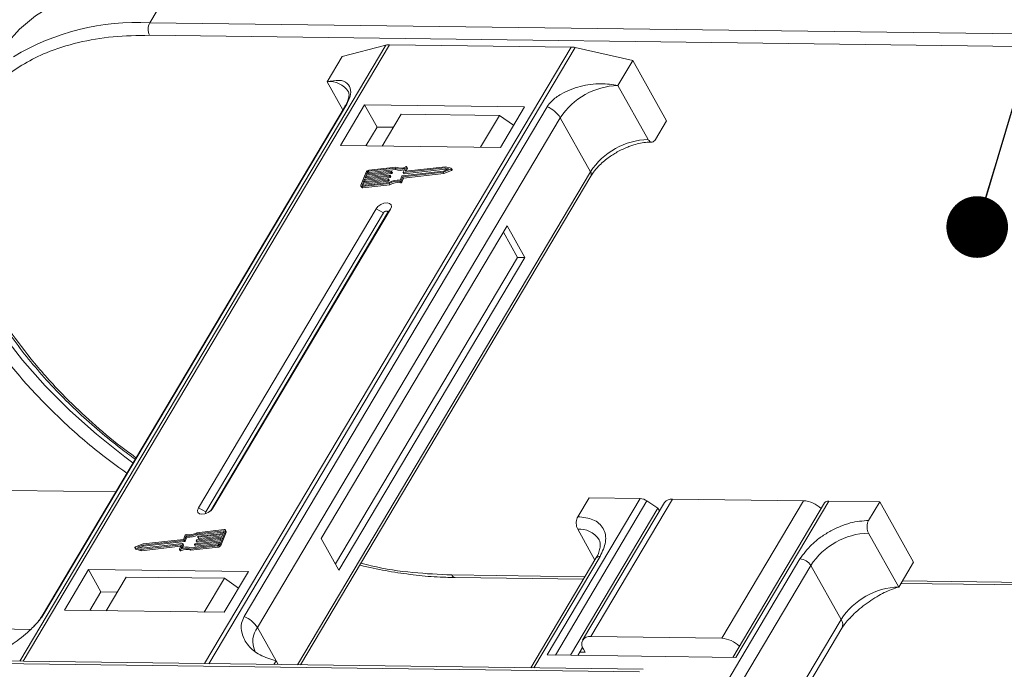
# Model space of a CAD drawing. Header units: millimetres. Extents: x -1374 to 811, y -432 to 1099.
# Tile 51 of 53: x 546 to 626, y 834 to 887. Entities that reach past the tile are written whole.
import ezdxf

# ---------------------------------------------------------------- set-up
doc = ezdxf.new("R2010")
doc.units = ezdxf.units.MM
doc.styles.get("Standard").update_dxf_attribs({"font": '仿宋_GB2312.ttf', "width": 0.8})
doc.dimstyles.new('ISO-25.1', dxfattribs={"dimtxt": 6, "dimasz": 5, "dimexe": 3.5, "dimexo": 0.625, "dimgap": 1.5, "dimtad": 1, "dimtoh": 1, "dimtxsty": 'Standard', "dimcen": 2.5, "dimadec": 0, "dimazin": 0, "dimtfac": 1, "dimtmove": 0, "dimatfit": 3, "dimfxl": 0, "dimarcsym": 0})

msp = doc.modelspace()

# ---------------------------------------------------------------- linework, layer by layer
at = {"color": 7, "linetype": 'Continuous', "lineweight": 15}
for p, q in [((557.04, 886.276), (559.151, 889.825)), ((627.527, 885.369), (557.04, 886.276)), ((557.027, 885.255), (627.514, 884.347)), ((576.205, 884.46), (546.497, 834.512)), ((546.768, 834.509), (576.497, 884.493)), ((572.638, 883.521), (576.205, 884.46)), ((576.497, 884.493), (591.219, 884.304)), ((591.219, 884.304), (561.49, 834.319)), ((561.846, 834.315), (591.554, 884.262)), ((591.554, 884.262), (596.232, 883.217)), ((571.432, 881.493), (572.638, 883.521)), ((595.026, 881.189), (596.232, 883.217)), ((596.232, 883.217), (598.971, 878.328)), ((571.432, 881.493), (572.706, 879.218)), ((597.477, 876.814), (595.026, 881.189)), ((548.448, 838.346), (573.025, 879.668)), ((574.475, 879.615), (572.515, 876.319)), ((587.452, 879.448), (574.475, 879.615)), ((574.475, 879.615), (575.484, 877.813)), ((572.883, 879.515), (548.306, 838.193)), ((589.276, 879.458), (564.699, 838.136)), ((575.907, 876.275), (577.445, 878.861)), ((585.408, 878.759), (577.445, 878.861)), ((585.408, 878.759), (583.87, 876.173)), ((586.565, 877.957), (585.408, 878.759)), ((585.492, 876.152), (587.452, 879.448)), ((565.769, 837.245), (590.346, 878.567)), ((592.797, 874.192), (590.346, 878.567)), ((598.067, 876.807), (598.971, 878.328)), ((575.484, 877.813), (574.58, 876.292)), ((576.811, 877.796), (575.484, 877.813)), ((572.515, 876.319), (585.492, 876.152)), ((592.797, 874.192), (569.024, 834.222)), ((574.597, 874.166), (574.16, 873.104)), ((576.608, 874.14), (574.599, 873.913)), ((574.635, 874.001), (576.645, 874.229)), ((574.708, 874.178), (574.635, 874.001)), ((574.656, 873.81), (576.666, 874.037)), ((574.765, 874.075), (574.708, 874.178)), ((574.74, 874.013), (574.765, 874.075)), ((576.946, 874.474), (574.781, 874.229)), ((574.781, 874.229), (574.839, 874.126)), ((577.017, 874.566), (574.818, 874.317)), ((574.839, 874.126), (577.003, 874.371)), ((576.666, 874.037), (576.608, 874.14)), ((576.663, 874.21), (576.645, 874.165)), ((576.703, 874.063), (576.645, 874.165)), ((576.721, 874.119), (576.663, 874.222)), ((576.721, 874.107), (576.663, 874.21)), ((576.703, 874.063), (576.721, 874.107)), ((577.003, 874.371), (576.946, 874.474)), ((577.523, 873.864), (580.863, 874.242)), ((577.57, 873.785), (580.85, 874.156)), ((577.613, 874.148), (577.754, 874.49)), ((577.613, 874.136), (577.671, 874.033)), ((577.627, 873.682), (580.907, 874.053)), ((580.972, 874.507), (577.632, 874.129)), ((577.69, 874.027), (577.632, 874.129)), ((577.69, 874.027), (581.03, 874.404)), ((577.892, 874.569), (577.761, 874.249)), ((577.771, 874.231), (577.761, 874.249)), ((581.031, 874.598), (577.779, 874.23)), ((577.856, 874.239), (577.95, 874.466)), ((577.95, 874.491), (577.892, 874.594)), ((577.892, 874.569), (577.95, 874.466)), ((580.85, 874.156), (581.456, 874.397)), ((580.907, 874.053), (580.85, 874.156)), ((580.863, 874.242), (581.309, 874.419)), ((580.907, 874.053), (581.514, 874.294)), ((581.309, 874.419), (580.972, 874.507)), ((581.03, 874.404), (580.972, 874.507)), ((581.03, 874.404), (581.176, 874.366)), ((581.49, 874.478), (581.031, 874.598)), ((581.456, 874.397), (581.514, 874.294)), ((581.564, 874.363), (581.507, 874.466)), ((569.269, 834.219), (592.828, 873.831)), ((574.344, 873.294), (574.271, 873.117)), ((574.272, 872.991), (576.471, 873.239)), ((574.309, 873.079), (576.473, 873.324)), ((576.354, 873.521), (574.344, 873.294)), ((574.402, 873.191), (574.344, 873.294)), ((574.358, 873.085), (574.402, 873.191)), ((574.38, 873.382), (576.39, 873.61)), ((574.471, 873.603), (574.38, 873.382)), ((574.402, 873.191), (576.412, 873.418)), ((576.481, 873.831), (574.471, 873.603)), ((574.529, 873.5), (574.471, 873.603)), ((574.485, 873.394), (574.529, 873.5)), ((574.508, 873.692), (576.518, 873.919)), ((574.599, 873.913), (574.508, 873.692)), ((574.529, 873.5), (576.539, 873.728)), ((574.656, 873.81), (574.599, 873.913)), ((574.612, 873.704), (574.656, 873.81)), ((576.412, 873.418), (576.354, 873.521)), ((576.409, 873.591), (576.391, 873.546)), ((576.448, 873.443), (576.391, 873.546)), ((576.467, 873.5), (576.409, 873.603)), ((576.467, 873.488), (576.409, 873.591)), ((576.448, 873.443), (576.467, 873.488)), ((576.529, 873.136), (576.471, 873.239)), ((576.539, 873.728), (576.481, 873.831)), ((576.536, 873.9), (576.518, 873.856)), ((576.576, 873.753), (576.518, 873.856)), ((576.594, 873.81), (576.536, 873.913)), ((576.594, 873.797), (576.536, 873.9)), ((576.576, 873.753), (576.594, 873.797)), ((577.333, 873.394), (577.391, 873.291)), ((577.346, 873.497), (577.486, 873.839)), ((577.429, 873.443), (577.57, 873.785)), ((577.487, 873.34), (577.429, 873.443)), ((577.487, 873.34), (577.627, 873.682)), ((577.627, 873.682), (577.57, 873.785)), ((574.16, 873.03), (574.218, 872.927)), ((574.271, 873.117), (574.293, 873.079)), ((574.33, 872.888), (574.272, 872.991)), ((574.33, 872.888), (576.529, 873.136)), ((575.398, 871.173), (560.983, 846.937)), ((575.993, 870.859), (561.578, 846.623)), ((561.955, 846.687), (576.329, 870.855)), ((562.163, 846.922), (576.578, 871.158)), ((575.398, 871.173), (575.993, 870.859)), ((576.578, 871.158), (576.329, 870.855)), ((586.029, 869.81), (570.951, 844.459)), ((586.881, 867.244), (585.728, 869.303)), ((587.471, 867.236), (586.029, 869.81)), ((572.105, 842.4), (586.881, 867.244)), ((572.393, 841.885), (587.471, 867.236)), ((587.471, 867.236), (586.881, 867.244)), ((554.285, 848.245), (545.785, 848.354)), ((596.826, 847.697), (589.287, 835.022)), ((591.774, 846.23), (592.678, 847.751)), ((592.678, 847.751), (596.826, 847.697)), ((592.828, 836.509), (599.462, 847.663)), ((610.079, 847.527), (599.462, 847.663)), ((561.578, 846.623), (560.983, 846.937)), ((562.163, 846.922), (562.01, 846.735)), ((589.953, 835.013), (597.383, 847.506)), ((598.272, 846.912), (591.186, 834.998)), ((598.796, 847.373), (592.162, 836.218)), ((598.272, 846.912), (597.383, 847.506)), ((598.394, 846.695), (598.272, 846.912)), ((603.445, 836.372), (610.079, 847.527)), ((611.792, 847.355), (604.342, 834.828)), ((604.586, 834.825), (612.125, 847.5)), ((612.125, 847.5), (616.273, 847.447)), ((615.368, 845.926), (616.273, 847.447)), ((616.273, 847.447), (619.012, 842.557)), ((591.761, 845.208), (593.155, 842.719)), ((559.912, 844.733), (559.772, 844.39)), ((559.996, 844.678), (559.855, 844.337)), ((559.913, 844.234), (560.053, 844.576)), ((560.053, 844.576), (559.996, 844.678)), ((562.834, 844.484), (560.824, 844.256)), ((560.86, 844.345), (562.87, 844.572)), ((563.033, 845.097), (560.868, 844.852)), ((560.926, 844.749), (560.868, 844.852)), ((563.069, 845.185), (560.87, 844.936)), ((560.926, 844.749), (563.041, 844.988)), ((560.932, 844.585), (560.95, 844.629)), ((560.932, 844.573), (560.99, 844.47)), ((562.961, 844.793), (560.951, 844.566)), ((561.009, 844.463), (560.951, 844.566)), ((560.987, 844.654), (562.997, 844.882)), ((561.009, 844.463), (562.914, 844.679)), ((562.743, 844.263), (562.834, 844.484)), ((562.745, 844.01), (563.181, 845.071)), ((562.802, 843.907), (563.238, 844.968)), ((562.87, 844.572), (562.961, 844.793)), ((562.997, 844.882), (563.07, 845.059)), ((563.063, 845.042), (563.033, 845.097)), ((563.239, 845.043), (563.181, 845.146)), ((563.181, 845.071), (563.238, 844.968)), ((570.951, 844.459), (572.393, 841.885)), ((617.806, 840.529), (615.355, 844.904)), ((555.834, 843.709), (555.892, 843.607)), ((555.852, 843.697), (556.31, 843.577)), ((555.909, 843.594), (555.852, 843.697)), ((556.492, 844.019), (555.885, 843.779)), ((556.478, 843.934), (556.032, 843.757)), ((556.032, 843.757), (556.369, 843.668)), ((556.223, 843.707), (556.535, 843.831)), ((556.31, 843.577), (559.562, 843.945)), ((556.368, 843.474), (559.543, 843.833)), ((556.369, 843.668), (559.709, 844.046)), ((559.818, 844.311), (556.478, 843.934)), ((556.535, 843.831), (556.478, 843.934)), ((559.772, 844.39), (556.492, 844.019)), ((556.535, 843.831), (559.876, 844.208)), ((559.449, 843.606), (559.581, 843.926)), ((559.577, 843.918), (559.562, 843.945)), ((559.728, 844.027), (559.587, 843.685)), ((559.703, 843.722), (559.786, 843.924)), ((559.786, 843.937), (559.728, 844.04)), ((559.728, 844.027), (559.786, 843.924)), ((559.876, 844.208), (559.818, 844.311)), ((559.913, 844.234), (559.855, 844.337)), ((560.325, 843.61), (562.524, 843.858)), ((560.325, 843.61), (560.382, 843.507)), ((560.382, 843.507), (562.581, 843.755)), ((560.396, 843.702), (562.56, 843.947)), ((560.678, 843.966), (560.696, 844.01)), ((560.678, 843.953), (560.735, 843.85)), ((562.706, 844.174), (560.696, 843.947)), ((560.754, 843.844), (560.696, 843.947)), ((560.733, 844.035), (562.743, 844.263)), ((560.754, 843.844), (562.659, 844.059)), ((560.805, 844.275), (560.823, 844.32)), ((560.805, 844.263), (560.863, 844.16)), ((560.881, 844.153), (560.824, 844.256)), ((560.881, 844.153), (562.786, 844.369)), ((562.524, 843.858), (562.581, 843.755)), ((562.634, 843.997), (562.706, 844.174)), ((562.802, 843.907), (562.745, 844.01)), ((555.909, 843.594), (556.368, 843.474)), ((556.368, 843.474), (556.31, 843.577)), ((559.449, 843.581), (559.507, 843.478)), ((559.57, 843.472), (559.512, 843.575)), ((593.243, 842.868), (587.956, 833.979)), ((588.2, 833.975), (593.576, 843.013)), ((609.797, 842.805), (602.081, 829.831)), ((602.657, 828.802), (610.675, 842.282)), ((613.126, 837.907), (610.675, 842.282)), ((617.806, 840.529), (619.012, 842.557)), ((552.069, 841.943), (550.109, 838.648)), ((565.046, 841.776), (552.069, 841.943)), ((553.079, 840.142), (552.069, 841.943)), ((553.501, 838.604), (555.129, 841.342)), ((563.092, 841.239), (555.129, 841.342)), ((563.092, 841.239), (561.464, 838.501)), ((563.086, 838.481), (565.046, 841.776)), ((564.25, 840.438), (563.092, 841.239)), ((592.351, 841.368), (581.536, 841.507)), ((581.829, 841.291), (592.226, 841.158)), ((617.982, 840.826), (652.316, 840.384)), ((652.024, 840.6), (618.107, 841.036)), ((553.079, 840.142), (552.174, 838.621)), ((554.406, 840.125), (553.079, 840.142)), ((550.109, 838.648), (563.086, 838.481)), ((565.769, 837.245), (567.283, 834.544)), ((613.126, 837.907), (605.108, 824.427)), ((547.383, 837.094), (539.151, 837.2)), ((592.828, 836.509), (603.445, 836.372)), ((605.347, 824.001), (613.188, 837.184)), ((592.158, 835.633), (591.776, 834.99)), ((589.287, 835.022), (604.586, 834.825)), ((591.926, 835.243), (592.369, 835.238)), ((592.369, 835.238), (592.225, 835.495)), ((526.281, 834.561), (596.769, 833.654)), ((597.066, 833.861), (526.579, 834.769)), ((567.283, 834.544), (567.106, 834.247)), ((567.283, 834.544), (567.452, 834.243))]:
    msp.add_line(p, q, dxfattribs=at)
at = {"color": 7, "linetype": 'Continuous', "lineweight": 15, "flags": 128}
for points in [[(559.151, 889.825), (556.901, 889.765), (554.771, 889.525), (552.777, 889.106), (550.935, 888.514), (549.26, 887.751), (547.766, 886.826), (546.464, 885.744), (545.366, 884.514), (544.682, 883.503)], [(572.883, 879.515), (572.942, 879.594), (573.025, 879.668)], [(555.68, 850.591), (555.02, 851.079), (552.71, 852.914), (550.544, 854.843), (548.541, 856.85), (546.717, 858.916), (545.088, 861.025), (543.668, 863.158), (542.469, 865.297), (541.502, 867.425), (540.774, 869.522), (540.292, 871.571), (540.06, 873.555), (540.075, 875.389)], [(576.645, 874.229), (576.65, 874.229), (576.655, 874.228), (576.659, 874.227), (576.662, 874.224), (576.664, 874.221), (576.665, 874.218), (576.665, 874.214), (576.663, 874.21)], [(577.632, 874.129), (577.627, 874.129), (577.622, 874.13), (577.618, 874.131), (577.615, 874.134), (577.613, 874.137), (577.612, 874.14), (577.612, 874.144), (577.613, 874.148)], [(577.761, 874.249), (577.759, 874.245), (577.759, 874.241), (577.76, 874.238), (577.762, 874.235), (577.765, 874.232), (577.769, 874.231), (577.774, 874.23), (577.779, 874.23)], [(577.829, 874.6), (577.844, 874.605), (577.858, 874.608), (577.871, 874.607), (577.882, 874.604), (577.889, 874.598), (577.894, 874.59), (577.895, 874.58), (577.892, 874.569)], [(581.49, 874.478), (581.501, 874.473), (581.508, 874.465), (581.51, 874.454), (581.507, 874.441), (581.499, 874.428), (581.487, 874.416), (581.473, 874.405), (581.456, 874.397)], [(581.514, 874.294), (581.53, 874.302), (581.545, 874.313), (581.557, 874.325), (581.564, 874.338), (581.567, 874.351), (581.565, 874.362), (581.564, 874.363)], [(576.39, 873.61), (576.396, 873.61), (576.4, 873.609), (576.404, 873.608), (576.407, 873.605), (576.409, 873.602), (576.41, 873.599), (576.41, 873.595), (576.409, 873.591)], [(576.518, 873.919), (576.523, 873.919), (576.527, 873.919), (576.531, 873.917), (576.535, 873.915), (576.537, 873.912), (576.538, 873.908), (576.537, 873.904), (576.536, 873.9)], [(574.272, 872.991), (574.241, 872.989), (574.213, 872.993), (574.189, 873.002), (574.171, 873.016), (574.158, 873.034), (574.152, 873.055), (574.153, 873.079), (574.16, 873.104)], [(574.271, 873.117), (574.269, 873.108), (574.269, 873.1), (574.271, 873.093), (574.275, 873.087), (574.281, 873.083), (574.289, 873.08), (574.298, 873.079), (574.309, 873.079)], [(576.578, 871.158), (576.648, 871.353), (576.618, 871.519), (576.492, 871.631), (576.289, 871.673), (576.041, 871.637), (575.784, 871.529), (575.558, 871.367), (575.398, 871.173)], [(576.329, 870.855), (576.349, 870.91), (576.341, 870.957), (576.305, 870.989), (576.247, 871.001), (576.176, 870.991), (576.103, 870.96), (576.039, 870.914), (575.993, 870.859)], [(560.983, 846.937), (560.913, 846.743), (560.943, 846.577), (561.069, 846.464), (561.272, 846.423), (561.52, 846.458), (561.777, 846.566), (562.003, 846.729), (562.163, 846.922)], [(561.578, 846.623), (561.558, 846.568), (561.567, 846.52), (561.603, 846.488), (561.606, 846.487)], [(560.951, 844.566), (560.946, 844.566), (560.941, 844.566), (560.937, 844.568), (560.934, 844.57), (560.932, 844.573), (560.931, 844.577), (560.931, 844.581), (560.932, 844.585)], [(563.07, 845.059), (563.072, 845.067), (563.073, 845.075), (563.071, 845.082), (563.066, 845.088), (563.06, 845.093), (563.052, 845.096), (563.043, 845.097), (563.033, 845.097)], [(563.069, 845.185), (563.1, 845.186), (563.128, 845.182), (563.152, 845.173), (563.171, 845.159), (563.183, 845.142), (563.189, 845.121), (563.188, 845.097), (563.181, 845.071)], [(555.852, 843.697), (555.841, 843.703), (555.834, 843.711), (555.832, 843.722), (555.835, 843.734), (555.842, 843.747), (555.854, 843.76), (555.869, 843.771), (555.885, 843.779)], [(555.892, 843.607), (555.898, 843.6), (555.909, 843.594)], [(559.512, 843.575), (559.497, 843.57), (559.483, 843.568), (559.47, 843.568), (559.46, 843.572), (559.452, 843.577), (559.447, 843.586), (559.446, 843.595), (559.449, 843.606)], [(559.581, 843.926), (559.582, 843.93), (559.582, 843.934), (559.581, 843.938), (559.579, 843.941), (559.576, 843.943), (559.572, 843.945), (559.567, 843.945), (559.562, 843.945)], [(559.709, 844.046), (559.715, 844.046), (559.719, 844.046), (559.723, 844.044), (559.726, 844.042), (559.728, 844.039), (559.729, 844.035), (559.729, 844.031), (559.728, 844.027)], [(560.696, 843.947), (560.691, 843.947), (560.687, 843.947), (560.683, 843.949), (560.68, 843.951), (560.677, 843.954), (560.676, 843.958), (560.677, 843.962), (560.678, 843.966)], [(560.824, 844.256), (560.818, 844.256), (560.814, 844.257), (560.81, 844.258), (560.807, 844.261), (560.805, 844.264), (560.804, 844.267), (560.804, 844.271), (560.805, 844.275)], [(559.507, 843.478), (559.51, 843.475), (559.517, 843.469), (559.528, 843.465), (559.541, 843.465), (559.555, 843.467), (559.57, 843.472)], [(581.829, 841.291), (581.829, 841.291), (581.819, 841.292)], [(548.305, 838.19), (548.365, 838.272), (548.448, 838.346)]]:
    msp.add_lwpolyline(points, dxfattribs=at)
at = {"color": 7, "linetype": 'Continuous', "lineweight": 15}
for centre, radius, start, end in [((555.996, 867.001), 19.304, 86.8991, 121.2164), ((558.019, 885.753), 1.11, 151.86538, 206.65442), ((576.473, 883.395), 1.098, 88.72031, 104.14409), ((591.188, 882.666), 1.638, 77.08998, 88.8989), ((571.639, 879.687), 1.817, 33.1952, 96.53301), ((595.216, 875.362), 5.83, 91.86957, 146.65022), ((588.467, 877.399), 2.213, 31.86898, 68.55124), ((597.667, 870.987), 5.83, 91.86957, 146.65022), ((574.85, 874.032), 0.287, 96.59253, 152.29321), ((574.792, 874.134), 0.0955, 96.59253, 152.29321), ((574.85, 874.031), 0.0955, 96.59253, 152.29321), ((576.603, 874.188), 0.0478, 276.59253, 332.29321), ((576.661, 874.085), 0.0478, 276.59253, 332.29321), ((576.709, 874.113), 0.0138, 333.02121, 26.65141), ((577.33, 875.442), 1.042, 248.35959, 294.01857), ((577.377, 875.289), 0.991, 247.84687, 288.77105), ((577.387, 875.433), 0.943, 246.89164, 297.97103), ((577.685, 874.044), 0.0183, 217.91724, 283.38081), ((577.925, 874.479), 0.0276, 333.09852, 26.5741), ((592.519, 873.986), 0.346, 333.31625, 36.51573), ((576.349, 873.569), 0.0478, 276.59253, 332.29321), ((576.406, 873.466), 0.0478, 276.59253, 332.29321), ((576.454, 873.494), 0.0138, 333.02121, 26.65141), ((577.094, 872.252), 1.167, 78.13867, 122.23452), ((577.163, 872.134), 1.375, 82.36132, 120.10827), ((576.476, 873.878), 0.0478, 276.59253, 332.29321), ((577.151, 872.15), 1.167, 78.13867, 122.23452), ((576.533, 873.775), 0.0478, 276.59253, 332.29321), ((576.582, 873.803), 0.0138, 333.02121, 26.65141), ((577.348, 873.483), 0.0903, 260.49805, 333.59787), ((577.406, 873.38), 0.0903, 260.49805, 333.59787), ((577.528, 873.817), 0.0478, 96.59253, 152.29321), ((574.305, 872.994), 0.11, 217.91724, 283.38081), ((596.771, 846.629), 1.07, 55.09609, 87.03844), ((599.381, 846.941), 0.727, 83.64232, 143.56702), ((609.945, 845.295), 2.236, 45.42868, 86.56259), ((612.082, 847.146), 0.357, 83.01375, 144.19559), ((591.923, 843.305), 1.91, 35.13686, 94.86934), ((559.993, 844.692), 0.0903, 80.49805, 153.59787), ((560.178, 846.041), 1.375, 262.36132, 300.10827), ((560.248, 845.923), 1.167, 258.13867, 302.23452), ((560.236, 845.938), 1.375, 262.36132, 300.10827), ((560.993, 844.607), 0.0478, 96.59253, 152.29321), ((561.004, 844.481), 0.0183, 217.91724, 283.38081), ((563.165, 845.006), 0.0826, 333.02121, 26.65141), ((615.545, 839.077), 5.83, 91.86957, 146.65022), ((559.955, 842.742), 0.943, 66.89164, 117.97103), ((560.011, 842.734), 1.042, 68.35959, 114.01857), ((559.773, 843.93), 0.0138, 333.02121, 26.65141), ((559.813, 844.359), 0.0478, 276.59253, 332.29321), ((559.871, 844.256), 0.0478, 276.59253, 332.29321), ((560.738, 843.988), 0.0478, 96.59253, 152.29321), ((560.75, 843.862), 0.0183, 217.91724, 283.38081), ((560.866, 844.297), 0.0478, 96.59253, 152.29321), ((560.877, 844.171), 0.0183, 217.91724, 283.38081), ((562.491, 844.143), 0.287, 276.59253, 332.29321), ((562.549, 844.042), 0.0955, 276.59253, 332.29321), ((562.548, 844.04), 0.287, 276.59253, 332.29321), ((560.012, 842.639), 0.943, 66.89164, 117.97103), ((593.535, 842.652), 0.363, 83.64232, 143.56702), ((609.732, 841.696), 1.11, 31.86538, 86.65442), ((581.872, 841.655), 0.367, 203.80743, 261.65813), ((617.996, 834.702), 5.83, 91.86957, 146.65022), ((563.89, 836.077), 2.213, 31.86898, 68.55124), ((567.307, 836.114), 1.909, 143.64522, 203.44279), ((612.57, 837.495), 0.692, 333.28972, 36.54225), ((592.719, 835.888), 0.631, 80.05661, 218.47393), ((603.311, 834.14), 2.236, 45.42868, 86.56259)]:
    msp.add_arc(centre, radius, start, end, dxfattribs=at)
for points, knots in [([(544.455, 881.04), (544.73, 881.322), (545.429, 882.04), (546.836, 882.98), (548.788, 883.957), (551.183, 884.714), (553.991, 885.199), (556.025, 885.236), (557.027, 885.255)], [0, 0, 0, 0, 0.101475, 0.258273, 0.415089, 0.615659, 0.810764, 1, 1, 1, 1]), ([(573.025, 879.668), (573.111, 879.834), (573.33, 880.264), (573.375, 880.884), (573.106, 881.41), (572.449, 881.676), (571.773, 881.554), (571.432, 881.493)], [0, 0, 0, 0, 0.111335, 0.286497, 0.521289, 0.758582, 1, 1, 1, 1]), ([(595.026, 881.189), (594.573, 881.258), (593.589, 881.406), (591.948, 881.172), (590.577, 880.626), (589.678, 880.007), (589.393, 879.617), (589.276, 879.458)], [0, 0, 0, 0, 0.222481, 0.483081, 0.73977, 0.893878, 1, 1, 1, 1]), ([(573.158, 880.684), (573.158, 880.684), (573.189, 880.646), (573.203, 880.576), (573.213, 880.333), (573.121, 879.994), (573.007, 879.705), (572.891, 879.533), (572.877, 879.513)], [0, 0, 0, 0, 0.005744, 0.306611, 0.531667, 0.753453, 0.971797, 1, 1, 1, 1]), ([(555.93, 851.012), (555.62, 851.233), (554.473, 852.051), (552.637, 853.594), (550.247, 855.802), (547.946, 858.293), (545.849, 861.006), (544.151, 863.704), (542.829, 866.397), (541.893, 869.096), (541.419, 871.562), (541.345, 873.743), (541.49, 875.379), (541.77, 876.289), (541.871, 876.617)], [0, 0, 0, 0, 0.029953, 0.110619, 0.191294, 0.294479, 0.39485, 0.492207, 0.589554, 0.689925, 0.793119, 0.873784, 0.95446, 1, 1, 1, 1]), ([(594.973, 875.796), (595.252, 875.94), (595.645, 876.141), (596.235, 876.353), (596.722, 876.489), (597.271, 876.586), (597.602, 876.594), (597.769, 876.598)], [0, 0, 0, 0, 0.294099, 0.412703, 0.605791, 0.800293, 1, 1, 1, 1]), ([(598.067, 876.807), (598.03, 876.755), (597.956, 876.653), (597.815, 876.59), (597.674, 876.605), (597.557, 876.689), (597.5, 876.779), (597.477, 876.814)], [0, 0, 0, 0, 0.214694, 0.429388, 0.644082, 0.858775, 1, 1, 1, 1]), ([(592.839, 873.832), (592.901, 873.936), (593.06, 874.202), (593.404, 874.6), (593.817, 874.994), (594.316, 875.398), (594.722, 875.644), (594.973, 875.796)], [0, 0, 0, 0, 0.149323, 0.380846, 0.555425, 0.724977, 1, 1, 1, 1]), ([(541.026, 875.052), (540.992, 874.593), (540.92, 873.601), (541.036, 872.005), (541.323, 870.292), (541.795, 868.541), (542.442, 866.767), (543.26, 864.98), (544.241, 863.192), (545.378, 861.414), (546.661, 859.658), (548.078, 857.937), (549.615, 856.265), (551.248, 854.662), (552.938, 853.159), (554.473, 851.9), (555.46, 851.172), (555.853, 850.881)], [0, 0, 0, 0, 0.060672, 0.131035, 0.201443, 0.271845, 0.342194, 0.412456, 0.482588, 0.552551, 0.622289, 0.691708, 0.760642, 0.82876, 0.895326, 0.958278, 1, 1, 1, 1]), ([(542.148, 863.73), (542.761, 862.714), (544.003, 860.654), (546.441, 857.574), (549.306, 854.551), (552.237, 851.901), (554.312, 850.387), (555.181, 849.752)], [0, 0, 0, 0, 0.204541, 0.414584, 0.628463, 0.844312, 1, 1, 1, 1]), ([(591.774, 846.23), (591.743, 846.167), (591.682, 846.041), (591.641, 845.801), (591.646, 845.556), (591.691, 845.35), (591.741, 845.248), (591.761, 845.208)], [0, 0, 0, 0, 0.214694, 0.429388, 0.644082, 0.858775, 1, 1, 1, 1]), ([(593.576, 843.013), (593.763, 843.413), (594.052, 844.027), (594.032, 844.77), (593.858, 845.284), (593.51, 845.701), (592.887, 846.107), (592.212, 846.181), (591.774, 846.23)], [0, 0, 0, 0, 0.239457, 0.368361, 0.5, 0.631639, 0.760543, 1, 1, 1, 1]), ([(615.368, 845.926), (614.879, 845.889), (614.127, 845.834), (613.034, 845.449), (612.2, 845.048), (611.422, 844.547), (610.523, 843.815), (610.083, 843.203), (609.797, 842.805)], [0, 0, 0, 0, 0.239457, 0.368361, 0.5, 0.631639, 0.760543, 1, 1, 1, 1]), ([(615.355, 844.904), (615.326, 844.968), (615.267, 845.095), (615.233, 845.336), (615.244, 845.581), (615.295, 845.785), (615.347, 845.886), (615.368, 845.926)], [0, 0, 0, 0, 0.214694, 0.429388, 0.644082, 0.858775, 1, 1, 1, 1]), ([(593.472, 844.393), (593.509, 844.328), (593.591, 844.186), (593.609, 843.873), (593.528, 843.467), (593.399, 843.121), (593.264, 842.915), (593.232, 842.867)], [0, 0, 0, 0, 0.209538, 0.461851, 0.698708, 0.93023, 1, 1, 1, 1]), ([(574.079, 842.306), (574.273, 842.257), (575.145, 842.038), (576.676, 841.756), (578.662, 841.475), (580.385, 841.321), (581.418, 841.31), (581.821, 841.306)], [0, 0, 0, 0, 0.072549, 0.324355, 0.578871, 0.835464, 1, 1, 1, 1]), ([(581.536, 841.507), (580.499, 841.556), (578.392, 841.656), (575.896, 842.017), (574.456, 842.394), (574.174, 842.468)], [0, 0, 0, 0, 0.438363, 0.89032, 1, 1, 1, 1]), ([(613.837, 837.991), (613.956, 838.119), (614.416, 838.616), (615.403, 839.368), (616.667, 840.146), (617.424, 840.401), (617.806, 840.529)], [0, 0, 0, 0, 0.103012, 0.398183, 0.696499, 1, 1, 1, 1]), ([(543.689, 834.847), (544.038, 834.964), (544.797, 835.216), (546.123, 836.013), (547.275, 836.951), (548.062, 837.769), (548.336, 838.179), (548.448, 838.346)], [0, 0, 0, 0, 0.222481, 0.483081, 0.73977, 0.893878, 1, 1, 1, 1]), ([(548.301, 838.192), (548.222, 838.064), (548.053, 837.79), (547.787, 837.504), (547.646, 837.351)], [0, 0, 0, 0, 0.467677, 1, 1, 1, 1]), ([(564.699, 838.136), (564.619, 837.96), (564.412, 837.508), (564.488, 836.673), (564.972, 835.763), (565.93, 834.96), (566.829, 834.683), (567.283, 834.544)], [0, 0, 0, 0, 0.111335, 0.286497, 0.521289, 0.758582, 1, 1, 1, 1]), ([(613.194, 837.185), (613.273, 837.313), (613.436, 837.579), (613.694, 837.857), (613.827, 838.001)], [0, 0, 0, 0, 0.481453, 1, 1, 1, 1])]:
    msp.add_open_spline(points, degree=3, knots=knots, dxfattribs=at)

# ---------------------------------------------------------------- leaders
at = {"color": 5, "lineweight": 9}
msp.add_leader([(624.174, 869.712), (642.435, 931.043), (655.513, 931.043)], dimstyle='ISO-25.1', override={"dimgap": 1.5, "dimtad": 0, "dimldrblk": 'Dot'}, dxfattribs=at)

doc.saveas('drawing.dxf')
